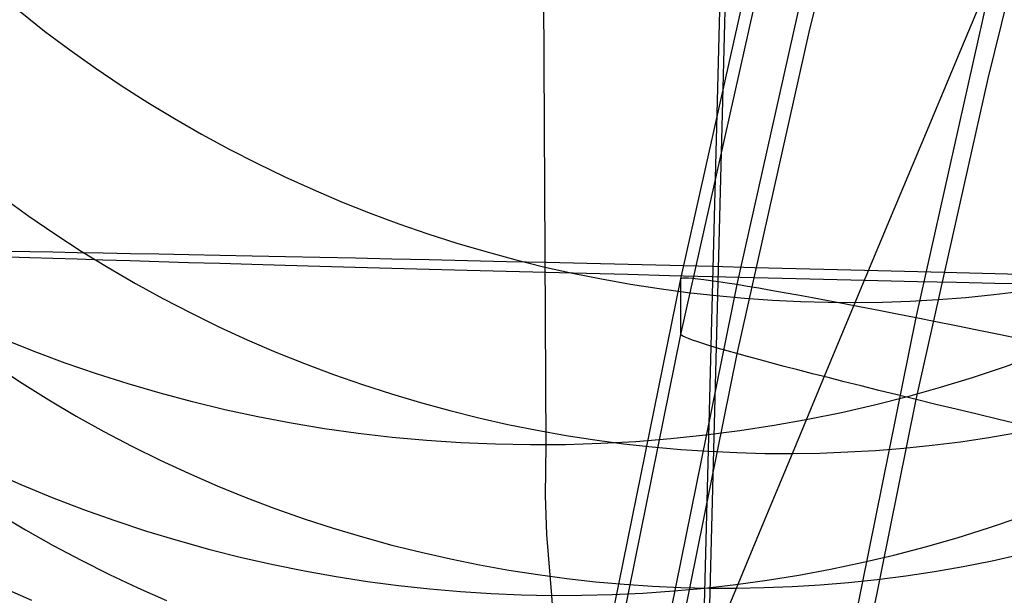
# Model space of a CAD drawing. Extents: x -1634 to -184, y -278 to 263.
# Tile 46 of 242: x -1623 to -1611, y 71 to 78. Entities that reach past the tile are written whole.
import ezdxf

# ---------------------------------------------------------------- set-up
doc = ezdxf.new("R2010")
doc.units = 0
doc.layers.add('PREDEFINITO', color=7, linetype='CONTINUOUS')

msp = doc.modelspace()

# ---------------------------------------------------------------- linework, layer by layer
at = {"layer": 'PREDEFINITO'}
for p, q in [((-1616.163, 83.349, 505.168), (-1616.106, 72.656, 548.32)), ((-1612.898, 77.715, 398.628), (-1611.932, 81.641, 398.539)), ((-1610.734, 77.113, 395.25), (-1609.781, 80.993, 395.163)), ((-1613.858, 80.779, 306.684), (-1614.166, 68.865, 306.755)), ((-1613.926, 80.675, 286.685), (-1614.234, 68.733, 286.756)), ((-1611.021, 77.568, 657.992), (-1610.537, 78.727, 660.421)), ((-1614.466, 74.678, 432.386), (-1613.58, 78.641, 432.296)), ((-1613.781, 74.61, 436.069), (-1612.898, 78.558, 435.98)), ((-1611.607, 74.206, 439.469), (-1610.734, 78.109, 439.381)), ((-1622.497, 77.926, 649.869), (-1622.198, 77.69, 649.944)), ((-1614.466, 74.001, 402.393), (-1613.58, 77.964, 402.304)), ((-1622.198, 77.69, 649.944), (-1621.893, 77.462, 650.016)), ((-1613.781, 73.766, 398.717), (-1612.898, 77.715, 398.628)), ((-1611.484, 76.459, 655.535), (-1611.021, 77.568, 657.992)), ((-1621.893, 77.462, 650.016), (-1621.582, 77.241, 650.085)), ((-1621.582, 77.241, 650.085), (-1621.266, 77.028, 650.149)), ((-1611.607, 73.209, 395.338), (-1610.734, 77.113, 395.25)), ((-1621.266, 77.028, 650.149), (-1620.945, 76.822, 650.21)), ((-1620.945, 76.822, 650.21), (-1620.619, 76.625, 650.268)), ((-1620.619, 76.625, 650.268), (-1620.29, 76.436, 650.321)), ((-1611.926, 75.4, 653.052), (-1611.484, 76.459, 655.535)), ((-1620.29, 76.436, 650.321), (-1619.956, 76.255, 650.371)), ((-1619.956, 76.255, 650.371), (-1619.619, 76.082, 650.417)), ((-1619.619, 76.082, 650.417), (-1619.278, 75.918, 650.459)), ((-1619.278, 75.918, 650.459), (-1618.935, 75.762, 650.497)), ((-1618.935, 75.762, 650.497), (-1618.59, 75.615, 650.531)), ((-1622.701, 75.665, 644.966), (-1622.39, 75.44, 645.031)), ((-1618.59, 75.615, 650.531), (-1618.242, 75.477, 650.562)), ((-1622.39, 75.44, 645.031), (-1622.073, 75.223, 645.093)), ((-1618.242, 75.477, 650.562), (-1617.893, 75.347, 650.588)), ((-1612.347, 74.391, 650.543), (-1611.926, 75.4, 653.052)), ((-1617.893, 75.347, 650.588), (-1617.542, 75.225, 650.611)), ((-1622.073, 75.223, 645.093), (-1621.752, 75.014, 645.151)), ((-1617.542, 75.225, 650.611), (-1617.191, 75.113, 650.63)), ((-1617.191, 75.113, 650.63), (-1616.838, 75.008, 650.646)), ((-1621.752, 75.014, 645.151), (-1621.425, 74.814, 645.207)), ((-1616.838, 75.008, 650.646), (-1616.486, 74.913, 650.658)), ((-1616.486, 74.913, 650.658), (-1616.134, 74.825, 650.666)), ((-1621.425, 74.814, 645.207), (-1621.094, 74.621, 645.258)), ((-1616.134, 74.825, 650.666), (-1615.782, 74.747, 650.671)), ((-1615.782, 74.747, 650.671), (-1615.43, 74.676, 650.673)), ((-1615.43, 74.676, 650.673), (-1615.08, 74.613, 650.671)), ((-1615.272, 70.704, 432.476), (-1614.466, 74.678, 432.386)), ((-1614.466, 74.678, 432.386), (-1614.461, 74.685, 432.727)), ((-1614.466, 74.001, 402.393), (-1614.466, 74.678, 432.386)), ((-1614.461, 74.685, 432.727), (-1614.444, 74.689, 433.068)), ((-1614.444, 74.689, 433.068), (-1614.415, 74.69, 433.408)), ((-1614.415, 74.69, 433.408), (-1614.375, 74.689, 433.748)), ((-1614.375, 74.689, 433.748), (-1614.324, 74.685, 434.085)), ((-1614.324, 74.685, 434.085), (-1614.262, 74.679, 434.421)), ((-1614.262, 74.679, 434.421), (-1614.189, 74.67, 434.754)), ((-1614.189, 74.67, 434.754), (-1614.104, 74.659, 435.085)), ((-1614.104, 74.659, 435.085), (-1614.009, 74.645, 435.412)), ((-1621.094, 74.621, 645.258), (-1620.76, 74.437, 645.307)), ((-1615.08, 74.613, 650.671), (-1614.731, 74.559, 650.666)), ((-1614.731, 74.559, 650.666), (-1614.383, 74.512, 650.657)), ((-1614.583, 70.649, 436.159), (-1613.781, 74.61, 436.069)), ((-1614.009, 74.645, 435.412), (-1613.903, 74.629, 435.736)), ((-1613.903, 74.629, 435.736), (-1613.786, 74.611, 436.057)), ((-1613.786, 74.611, 436.057), (-1613.658, 74.59, 436.373)), ((-1613.658, 74.59, 436.373), (-1613.52, 74.566, 436.684)), ((-1613.52, 74.566, 436.684), (-1613.372, 74.54, 436.991)), ((-1613.372, 74.54, 436.991), (-1613.213, 74.512, 437.292)), ((-1620.76, 74.437, 645.307), (-1620.422, 74.262, 645.351)), ((-1614.383, 74.512, 650.657), (-1614.038, 74.474, 650.645)), ((-1614.038, 74.474, 650.645), (-1613.694, 74.443, 650.631)), ((-1613.694, 74.443, 650.631), (-1613.353, 74.419, 650.613)), ((-1613.353, 74.419, 650.613), (-1613.015, 74.403, 650.593)), ((-1613.213, 74.512, 437.292), (-1613.045, 74.481, 437.587)), ((-1613.045, 74.481, 437.587), (-1612.867, 74.449, 437.877)), ((-1612.867, 74.449, 437.877), (-1612.679, 74.413, 438.16)), ((-1611.68, 74.407, 650.483), (-1611.342, 74.426, 650.447)), ((-1611.342, 74.426, 650.447), (-1611.003, 74.452, 650.409)), ((-1611.003, 74.452, 650.409), (-1610.662, 74.485, 650.367)), ((-1610.662, 74.485, 650.367), (-1610.319, 74.526, 650.322)), ((-1613.015, 74.403, 650.593), (-1612.679, 74.393, 650.569)), ((-1612.74, 73.447, 648.05), (-1612.347, 74.391, 650.543)), ((-1612.679, 74.413, 438.16), (-1612.483, 74.376, 438.436)), ((-1612.679, 74.393, 650.569), (-1612.347, 74.391, 650.543)), ((-1612.483, 74.376, 438.436), (-1612.277, 74.337, 438.706)), ((-1612.347, 74.391, 650.543), (-1612.015, 74.395, 650.515)), ((-1612.277, 74.337, 438.706), (-1612.062, 74.295, 438.968)), ((-1612.015, 74.395, 650.515), (-1611.68, 74.407, 650.483)), ((-1620.422, 74.262, 645.351), (-1620.08, 74.095, 645.393)), ((-1612.4, 70.288, 439.558), (-1611.607, 74.206, 439.469)), ((-1612.062, 74.295, 438.968), (-1611.839, 74.251, 439.223)), ((-1611.839, 74.251, 439.223), (-1611.607, 74.206, 439.469)), ((-1611.607, 74.206, 439.469), (-1611.367, 74.158, 439.708)), ((-1620.08, 74.095, 645.393), (-1619.736, 73.937, 645.431)), ((-1611.367, 74.158, 439.708), (-1611.12, 74.109, 439.938)), ((-1611.12, 74.109, 439.938), (-1610.865, 74.057, 440.159)), ((-1615.272, 70.027, 402.483), (-1614.466, 74.001, 402.393)), ((-1614.461, 73.992, 402.052), (-1614.466, 74.001, 402.393)), ((-1614.444, 73.981, 401.711), (-1614.461, 73.992, 402.052)), ((-1614.415, 73.967, 401.371), (-1614.444, 73.981, 401.711)), ((-1614.375, 73.95, 401.033), (-1614.415, 73.967, 401.371)), ((-1614.324, 73.931, 400.696), (-1614.375, 73.95, 401.033)), ((-1610.865, 74.057, 440.159), (-1610.602, 74.004, 440.371)), ((-1610.602, 74.004, 440.371), (-1610.333, 73.949, 440.574)), ((-1619.736, 73.937, 645.431), (-1619.389, 73.787, 645.465)), ((-1614.262, 73.91, 400.36), (-1614.324, 73.931, 400.696)), ((-1614.189, 73.886, 400.028), (-1614.262, 73.91, 400.36)), ((-1614.104, 73.86, 399.698), (-1614.189, 73.886, 400.028)), ((-1614.009, 73.832, 399.371), (-1614.104, 73.86, 399.698)), ((-1613.903, 73.801, 399.048), (-1614.009, 73.832, 399.371)), ((-1619.389, 73.787, 645.465), (-1619.04, 73.647, 645.496)), ((-1614.583, 69.806, 398.806), (-1613.781, 73.766, 398.717)), ((-1613.786, 73.768, 398.729), (-1613.903, 73.801, 399.048)), ((-1613.658, 73.732, 398.415), (-1613.786, 73.768, 398.729)), ((-1613.52, 73.695, 398.105), (-1613.658, 73.732, 398.415)), ((-1622.794, 73.621, 639.952), (-1622.472, 73.409, 640.008)), ((-1619.04, 73.647, 645.496), (-1618.689, 73.515, 645.524)), ((-1613.372, 73.655, 397.8), (-1613.52, 73.695, 398.105)), ((-1613.213, 73.613, 397.5), (-1613.372, 73.655, 397.8)), ((-1613.045, 73.57, 397.206), (-1613.213, 73.613, 397.5)), ((-1618.689, 73.515, 645.524), (-1618.337, 73.392, 645.548)), ((-1612.867, 73.524, 396.918), (-1613.045, 73.57, 397.206)), ((-1612.679, 73.476, 396.637), (-1612.867, 73.524, 396.918)), ((-1612.483, 73.426, 396.363), (-1612.679, 73.476, 396.637)), ((-1622.472, 73.409, 640.008), (-1622.145, 73.205, 640.061)), ((-1618.337, 73.392, 645.548), (-1617.984, 73.278, 645.569)), ((-1613.112, 72.554, 645.535), (-1612.74, 73.447, 648.05)), ((-1612.277, 73.375, 396.095), (-1612.483, 73.426, 396.363)), ((-1612.062, 73.321, 395.835), (-1612.277, 73.375, 396.095)), ((-1617.984, 73.278, 645.569), (-1617.63, 73.172, 645.586)), ((-1611.839, 73.266, 395.583), (-1612.062, 73.321, 395.835)), ((-1611.607, 73.209, 395.339), (-1611.839, 73.266, 395.583)), ((-1622.145, 73.205, 640.061), (-1621.813, 73.009, 640.111)), ((-1617.63, 73.172, 645.586), (-1617.276, 73.076, 645.6)), ((-1612.4, 69.292, 395.427), (-1611.607, 73.209, 395.338)), ((-1611.367, 73.151, 395.103), (-1611.607, 73.209, 395.339)), ((-1611.12, 73.091, 394.875), (-1611.367, 73.151, 395.103)), ((-1621.813, 73.009, 640.111), (-1621.477, 72.822, 640.158)), ((-1617.276, 73.076, 645.6), (-1616.922, 72.987, 645.611)), ((-1616.922, 72.987, 645.611), (-1616.568, 72.908, 645.619)), ((-1610.865, 73.03, 394.656), (-1611.12, 73.091, 394.875)), ((-1610.602, 72.967, 394.447), (-1610.865, 73.03, 394.656)), ((-1616.568, 72.908, 645.619), (-1616.214, 72.837, 645.624)), ((-1610.333, 72.903, 394.247), (-1610.602, 72.967, 394.447)), ((-1621.477, 72.822, 640.158), (-1621.138, 72.644, 640.202)), ((-1616.214, 72.837, 645.624), (-1615.862, 72.774, 645.625)), ((-1615.862, 72.774, 645.625), (-1615.511, 72.719, 645.624)), ((-1611.07, 72.697, 645.352), (-1610.723, 72.748, 645.311)), ((-1610.723, 72.748, 645.311), (-1610.375, 72.807, 645.267)), ((-1621.138, 72.644, 640.202), (-1620.795, 72.474, 640.243)), ((-1616.106, 72.656, 548.32), (-1616.117, 72.044, 550.475)), ((-1615.511, 72.719, 645.624), (-1615.162, 72.672, 645.619)), ((-1615.162, 72.672, 645.619), (-1614.814, 72.634, 645.612)), ((-1614.814, 72.634, 645.612), (-1614.469, 72.603, 645.602)), ((-1611.759, 72.619, 645.425), (-1611.415, 72.654, 645.39)), ((-1611.415, 72.654, 645.39), (-1611.07, 72.697, 645.352)), ((-1614.469, 72.603, 645.602), (-1614.125, 72.58, 645.589)), ((-1614.125, 72.58, 645.589), (-1613.785, 72.564, 645.573)), ((-1613.785, 72.564, 645.573), (-1613.447, 72.555, 645.555)), ((-1613.463, 71.71, 642.999), (-1613.112, 72.554, 645.535)), ((-1613.447, 72.555, 645.555), (-1613.112, 72.554, 645.535)), ((-1613.112, 72.554, 645.535), (-1612.778, 72.559, 645.512)), ((-1612.778, 72.559, 645.512), (-1612.44, 72.572, 645.486)), ((-1612.44, 72.572, 645.486), (-1612.101, 72.592, 645.457)), ((-1612.101, 72.592, 645.457), (-1611.759, 72.619, 645.425)), ((-1620.795, 72.474, 640.243), (-1620.45, 72.314, 640.281)), ((-1622.865, 72.343, 555.224), (-1622.488, 72.177, 555.212)), ((-1620.45, 72.314, 640.281), (-1620.101, 72.162, 640.315)), ((-1622.488, 72.177, 555.212), (-1622.108, 72.02, 555.201)), ((-1620.101, 72.162, 640.315), (-1619.751, 72.02, 640.347)), ((-1616.117, 72.044, 550.475), (-1616.101, 71.568, 552.256)), ((-1622.108, 72.02, 555.201), (-1621.727, 71.874, 555.193)), ((-1619.751, 72.02, 640.347), (-1619.399, 71.886, 640.375)), ((-1622.765, 71.826, 634.94), (-1622.432, 71.627, 634.988)), ((-1621.727, 71.874, 555.193), (-1621.344, 71.737, 555.186)), ((-1619.399, 71.886, 640.375), (-1619.045, 71.761, 640.401)), ((-1621.344, 71.737, 555.186), (-1620.96, 71.61, 555.182)), ((-1619.045, 71.761, 640.401), (-1618.69, 71.646, 640.423)), ((-1613.792, 70.917, 640.443), (-1613.463, 71.71, 642.999)), ((-1610.727, 71.649, 555.737), (-1610.344, 71.779, 555.783)), ((-1622.432, 71.627, 634.988), (-1622.095, 71.437, 635.033)), ((-1620.96, 71.61, 555.182), (-1620.576, 71.494, 555.179)), ((-1618.69, 71.646, 640.423), (-1618.335, 71.539, 640.442)), ((-1616.101, 71.568, 552.256), (-1616.037, 70.829, 555.291)), ((-1611.111, 71.529, 555.693), (-1610.727, 71.649, 555.737)), ((-1622.095, 71.437, 635.033), (-1621.755, 71.256, 635.076)), ((-1620.576, 71.494, 555.179), (-1620.191, 71.387, 555.179)), ((-1618.335, 71.539, 640.442), (-1617.979, 71.441, 640.459)), ((-1617.979, 71.441, 640.459), (-1617.623, 71.352, 640.472)), ((-1611.496, 71.419, 555.65), (-1611.111, 71.529, 555.693)), ((-1620.191, 71.387, 555.179), (-1619.806, 71.29, 555.18)), ((-1617.623, 71.352, 640.472), (-1617.268, 71.271, 640.483)), ((-1612.266, 71.228, 555.571), (-1611.881, 71.318, 555.61)), ((-1611.881, 71.318, 555.61), (-1611.496, 71.419, 555.65)), ((-1610.684, 71.25, 640.192), (-1610.332, 71.328, 640.15)), ((-1621.755, 71.256, 635.076), (-1621.411, 71.084, 635.116)), ((-1619.806, 71.29, 555.18), (-1619.422, 71.203, 555.184)), ((-1619.422, 71.203, 555.184), (-1619.039, 71.125, 555.189)), ((-1617.268, 71.271, 640.483), (-1616.912, 71.199, 640.491)), ((-1616.912, 71.199, 640.491), (-1616.558, 71.136, 640.496)), ((-1612.65, 71.147, 555.535), (-1612.266, 71.228, 555.571)), ((-1611.036, 71.181, 640.231), (-1610.684, 71.25, 640.192)), ((-1621.411, 71.084, 635.116), (-1621.064, 70.921, 635.154)), ((-1619.039, 71.125, 555.189), (-1618.656, 71.057, 555.196)), ((-1616.558, 71.136, 640.496), (-1616.205, 71.081, 640.498)), ((-1616.205, 71.081, 640.498), (-1615.854, 71.034, 640.498)), ((-1613.417, 71.014, 555.468), (-1613.034, 71.076, 555.5)), ((-1613.034, 71.076, 555.5), (-1612.65, 71.147, 555.535)), ((-1612.083, 71.023, 640.33), (-1611.735, 71.068, 640.3)), ((-1611.735, 71.068, 640.3), (-1611.386, 71.12, 640.267)), ((-1611.386, 71.12, 640.267), (-1611.036, 71.181, 640.231)), ((-1618.656, 71.057, 555.196), (-1618.275, 70.998, 555.205)), ((-1618.275, 70.998, 555.205), (-1617.896, 70.948, 555.215)), ((-1617.896, 70.948, 555.215), (-1617.519, 70.907, 555.227)), ((-1615.854, 71.034, 640.498), (-1615.504, 70.995, 640.495)), ((-1615.504, 70.995, 640.495), (-1615.157, 70.965, 640.489)), ((-1615.157, 70.965, 640.489), (-1614.812, 70.942, 640.481)), ((-1614.177, 70.917, 555.408), (-1613.798, 70.961, 555.437)), ((-1613.798, 70.961, 555.437), (-1613.417, 71.014, 555.468)), ((-1613.116, 70.937, 640.406), (-1612.774, 70.958, 640.383)), ((-1612.774, 70.958, 640.383), (-1612.43, 70.987, 640.358)), ((-1612.43, 70.987, 640.358), (-1612.083, 71.023, 640.33)), ((-1622.734, 70.937, 561.466), (-1622.359, 70.771, 561.461)), ((-1621.064, 70.921, 635.154), (-1620.715, 70.768, 635.188)), ((-1617.519, 70.907, 555.227), (-1617.145, 70.875, 555.241)), ((-1617.145, 70.875, 555.241), (-1616.772, 70.852, 555.256)), ((-1616.772, 70.852, 555.256), (-1616.403, 70.836, 555.273)), ((-1616.403, 70.836, 555.273), (-1616.037, 70.829, 555.291)), ((-1616.037, 70.829, 555.291), (-1615.671, 70.83, 555.311)), ((-1616.037, 70.829, 555.291), (-1615.945, 69.431, 561.611)), ((-1615.671, 70.83, 555.311), (-1615.301, 70.839, 555.332)), ((-1615.301, 70.839, 555.332), (-1614.929, 70.857, 555.356)), ((-1614.929, 70.857, 555.356), (-1614.554, 70.883, 555.381)), ((-1614.812, 70.942, 640.481), (-1614.469, 70.926, 640.471)), ((-1614.554, 70.883, 555.381), (-1614.177, 70.917, 555.408)), ((-1614.469, 70.926, 640.471), (-1614.129, 70.918, 640.458)), ((-1614.129, 70.918, 640.458), (-1613.792, 70.917, 640.443)), ((-1614.094, 70.189, 637.917), (-1613.792, 70.917, 640.443)), ((-1613.792, 70.917, 640.443), (-1613.455, 70.924, 640.426)), ((-1613.455, 70.924, 640.426), (-1613.116, 70.937, 640.406))]:
    msp.add_line(p, q, dxfattribs=at)
at = {"layer": 'PREDEFINITO', "extrusion": (0.011409, -0.266405, 0.963794)}
msp.add_circle((-1610.852, 299.401, 490.673), 16.598, dxfattribs=at)
at = {"layer": 'PREDEFINITO', "extrusion": (0.024721, 0.999677, -0.005952)}
msp.add_circle((1615.443, 296.92, 33.074), 10, dxfattribs=at)

doc.saveas('drawing.dxf')
